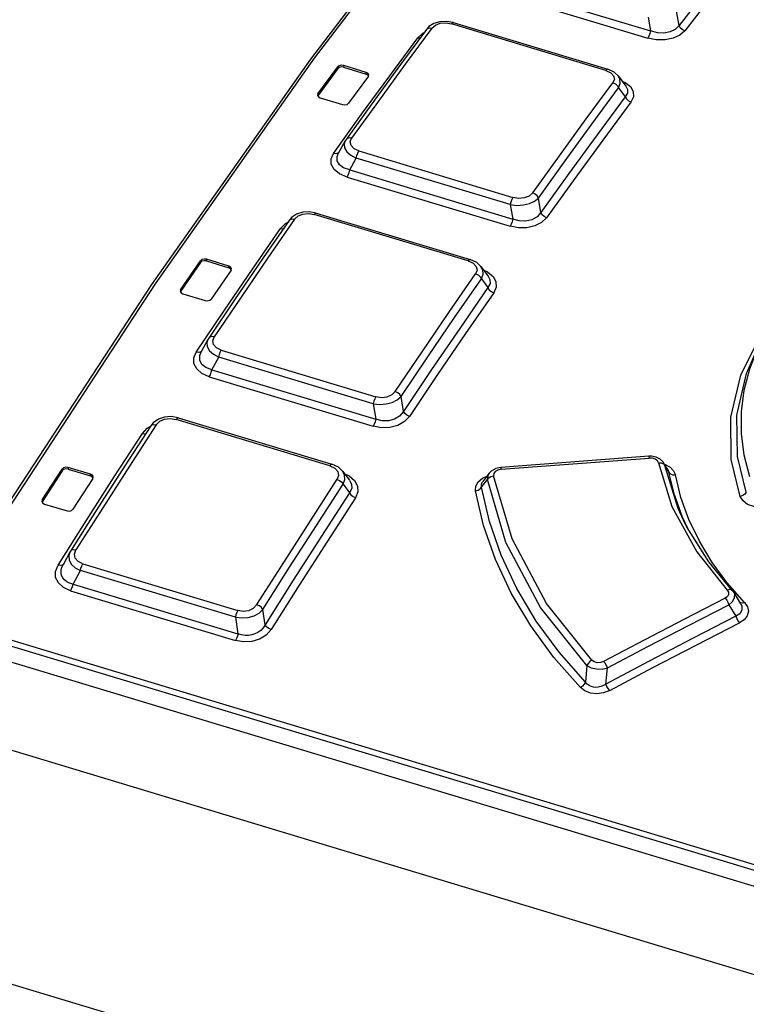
# Model space of a CAD drawing. Extents: x 0 to 594, y 0 to 420.
# Tile 19 of 25: x 497 to 503, y 131 to 140. Entities that reach past the tile are written whole.
import ezdxf

# ---------------------------------------------------------------- set-up
doc = ezdxf.new("R2010")
doc.units = 0
doc.header["$LTSCALE"] = 32.67
doc.layers.get('0').update_dxf_attribs({"linetype": 'CONTINUOUS'})

msp = doc.modelspace()

# ---------------------------------------------------------------- linework, layer by layer
at = {"color": 9, "linetype": 'CONTINUOUS'}
for p, q in [((500.9939, 140.0711), (502.4334, 139.6363)), ((500.9688, 140.0058), (502.4083, 139.571)), ((500.6144, 139.7068), (500.6643, 139.6983)), ((502.0373, 139.2836), (500.6643, 139.6983)), ((502.4128, 139.7567), (502.4334, 139.6363)), ((500.366, 139.5748), (500.4103, 139.6162)), ((500.4103, 139.6162), (500.4225, 139.6221)), ((500.366, 139.5748), (500.3857, 139.5723)), ((499.6544, 139.3001), (499.6544, 139.3152)), ((499.7075, 139.3271), (499.7074, 139.3119)), ((499.9073, 139.2515), (499.9073, 139.2667)), ((502.0373, 139.2836), (502.0802, 139.2637)), ((502.1129, 139.2063), (502.0999, 139.1741)), ((502.1802, 139.1897), (502.2086, 139.1776)), ((499.7207, 138.6568), (499.712, 138.6321)), ((499.7656, 138.6479), (499.7782, 138.6808)), ((499.8431, 138.5675), (501.2117, 138.1541)), ((499.6386, 138.5436), (499.6167, 138.5463)), ((499.761, 138.3992), (499.8193, 138.5038)), ((501.1878, 138.0905), (499.8193, 138.5038)), ((499.761, 138.3992), (501.2092, 137.9618)), ((499.7372, 138.3357), (501.1854, 137.8983)), ((501.1878, 138.0905), (501.2092, 137.9618)), ((499.3949, 138.0123), (499.4462, 138.004)), ((500.8147, 137.5906), (499.4462, 138.004)), ((499.147, 137.8797), (499.1908, 137.9235)), ((499.1908, 137.9235), (499.2108, 137.934)), ((498.4874, 137.605), (498.4874, 137.5898)), ((498.4343, 137.5764), (498.4344, 137.5916)), ((498.6873, 137.5295), (498.6873, 137.5446)), ((500.8147, 137.5906), (500.8586, 137.5699)), ((500.8586, 137.5699), (500.8849, 137.5416)), ((500.8849, 137.5416), (500.8923, 137.509)), ((500.8923, 137.509), (500.8796, 137.4753)), ((500.953, 137.507), (500.9866, 137.4924)), ((486.9814, 137.1718), (510.1124, 130.1853)), ((510.0975, 130.1341), (486.9665, 137.1206)), ((498.5448, 136.8794), (498.5578, 136.9149)), ((503.2346, 136.5743), (503.404, 136.9142)), ((498.5019, 136.8929), (498.4924, 136.8653)), ((498.4193, 136.7774), (498.3975, 136.7804)), ((498.5363, 136.6229), (498.5978, 136.7351)), ((499.9708, 136.3204), (498.5978, 136.7351)), ((498.6204, 136.7969), (499.9934, 136.3822)), ((498.5138, 136.5613), (499.9704, 136.1214)), ((498.5363, 136.6229), (499.9928, 136.183)), ((499.9708, 136.3204), (499.9928, 136.183)), ((497.9628, 136.1028), (497.9895, 136.1178)), ((498.1669, 136.1897), (498.2195, 136.1816)), ((499.5832, 135.7697), (498.2195, 136.1816)), ((497.9194, 136.0565), (497.9628, 136.1028)), ((499.5832, 135.7697), (499.628, 135.7482)), ((502.5034, 135.795), (502.6235, 135.4082)), ((502.5475, 135.7854), (502.5603, 135.7711)), ((502.5603, 135.7711), (502.5495, 135.7966)), ((502.5581, 135.7832), (502.5627, 135.782)), ((502.6791, 135.3896), (502.5603, 135.7711)), ((502.5603, 135.7711), (502.5973, 135.7122)), ((502.5627, 135.782), (502.6076, 135.7577)), ((497.2056, 135.7242), (497.2056, 135.7394)), ((497.2587, 135.7544), (497.2587, 135.7393)), ((497.4585, 135.6789), (497.4586, 135.6941)), ((499.628, 135.7482), (499.655, 135.7183)), ((499.6628, 135.6839), (499.6505, 135.6487)), ((499.655, 135.7183), (499.6628, 135.6839)), ((499.7167, 135.6965), (499.7558, 135.6794)), ((500.9404, 135.6596), (500.9802, 135.6767)), ((501.0156, 135.6733), (501.0389, 135.6792)), ((501.0407, 135.6995), (501.0388, 135.6793)), ((501.1079, 135.738), (501.0775, 135.7314)), ((502.5883, 135.7356), (502.5973, 135.7122)), ((502.5973, 135.7122), (502.6099, 135.698)), ((500.9329, 135.5795), (500.9843, 135.646)), ((502.7422, 135.253), (502.6791, 135.3896)), ((502.8674, 135.0984), (502.7746, 135.2917)), ((497.2749, 135.0009), (497.2645, 134.9702)), ((497.3156, 134.9822), (497.329, 135.0205)), ((497.1911, 134.8825), (497.1697, 134.8856)), ((497.3892, 134.8977), (498.7663, 134.4817)), ((497.303, 134.7176), (497.368, 134.838)), ((498.7451, 134.422), (497.368, 134.838)), ((497.303, 134.7176), (498.7678, 134.2752)), ((503.2695, 134.554), (503.1157, 134.7283)), ((497.2819, 134.658), (498.7466, 134.2156)), ((503.1366, 134.6697), (503.1153, 134.6639)), ((503.13, 134.5338), (503.1913, 134.4315)), ((503.2316, 134.5508), (503.2248, 134.5557)), ((503.2353, 134.5421), (503.2444, 134.5222)), ((498.7451, 134.422), (498.7678, 134.2752)), ((501.8685, 133.9932), (501.8559, 133.8456)), ((502.0375, 133.8292), (502.0505, 133.9723))]:
    msp.add_line(p, q, dxfattribs=at)
at = {"color": 7, "linetype": 'CONTINUOUS'}
for p, q in [((502.6872, 139.6829), (502.6653, 139.8104)), ((500.6204, 139.7196), (500.5623, 139.7166)), ((500.6805, 139.7088), (500.6204, 139.7196)), ((500.6805, 139.7088), (502.0534, 139.2941)), ((500.4423, 139.6489), (500.2119, 139.3369)), ((500.4654, 139.6735), (500.4423, 139.6489)), ((499.4789, 139.0744), (499.6544, 139.3152)), ((499.6544, 139.3001), (499.4789, 139.0593)), ((499.7074, 139.3119), (499.9073, 139.2515)), ((499.9073, 139.2667), (499.7075, 139.3271)), ((499.9233, 139.2581), (499.9073, 139.2667)), ((500.2119, 139.3369), (499.9574, 138.9877)), ((502.1099, 139.2683), (502.0534, 139.2941)), ((502.1483, 139.2326), (502.1099, 139.2683)), ((499.927, 139.2329), (499.7515, 138.9921)), ((499.9232, 139.243), (499.9073, 139.2515)), ((499.9278, 139.2352), (499.9232, 139.243)), ((499.927, 139.2329), (499.9306, 139.2435)), ((502.148, 139.233), (502.2147, 139.1434)), ((502.1504, 139.1279), (502.209, 139.0492)), ((499.4789, 139.0744), (499.4753, 139.0637)), ((499.4826, 139.049), (499.4986, 139.0404)), ((499.4986, 139.0404), (499.6985, 138.98)), ((499.9574, 138.9877), (499.729, 138.67)), ((499.7207, 138.6569), (499.6612, 138.5499)), ((499.729, 138.67), (499.7208, 138.6569)), ((501.4591, 138.02), (501.4376, 138.1495)), ((499.2221, 137.9503), (498.9915, 137.6165)), ((499.2451, 137.9765), (499.2221, 137.9503)), ((499.4023, 138.0269), (499.3432, 138.0231)), ((499.4636, 138.0163), (499.4023, 138.0269)), ((499.4636, 138.0163), (500.8322, 137.6029)), ((498.6873, 137.5446), (498.4874, 137.605)), ((498.9915, 137.6165), (498.7371, 137.2433)), ((500.8903, 137.5759), (500.8322, 137.6029)), ((498.2588, 137.3341), (498.4344, 137.5916)), ((498.4343, 137.5764), (498.2588, 137.319)), ((498.4874, 137.5898), (498.6873, 137.5295)), ((498.7033, 137.5358), (498.6873, 137.5446)), ((498.7032, 137.5207), (498.6873, 137.5295)), ((498.7079, 137.5122), (498.7032, 137.5207)), ((498.7069, 137.5092), (498.7106, 137.5205)), ((500.9275, 137.5409), (500.8903, 137.5759)), ((500.9273, 137.5413), (500.9916, 137.4556)), ((498.7069, 137.5092), (498.5314, 137.2518)), ((500.9309, 137.4302), (500.9891, 137.3529)), ((497.9997, 137.3806), (496.59, 135.2256)), ((498.2588, 137.3341), (498.2552, 137.3228)), ((498.2625, 137.3074), (498.2785, 137.2985)), ((498.2785, 137.2985), (498.4783, 137.2382)), ((498.7371, 137.2433), (498.5088, 136.9042)), ((486.9147, 136.9967), (510.1728, 129.9718)), ((498.5088, 136.9042), (498.502, 136.8931)), ((498.502, 136.893), (498.442, 136.7836)), ((486.3304, 136.3901), (510.3086, 129.1476)), ((500.239, 136.2528), (500.2179, 136.3846)), ((498.1754, 136.2064), (498.1155, 136.2016)), ((498.2383, 136.1959), (498.1754, 136.2064)), ((497.9934, 136.1239), (497.7628, 135.768)), ((498.0164, 136.1516), (497.9934, 136.1239)), ((498.2383, 136.1959), (499.602, 135.784)), ((502.4176, 135.8541), (501.1044, 135.7543)), ((502.4419, 135.8543), (502.4176, 135.8541)), ((502.4833, 135.8464), (502.4419, 135.8543)), ((497.7628, 135.768), (497.5084, 135.3708)), ((499.6614, 135.7559), (499.602, 135.784)), ((502.5188, 135.8286), (502.4833, 135.8464)), ((502.5453, 135.8028), (502.5188, 135.8286)), ((502.5495, 135.7968), (502.5453, 135.8028)), ((502.5559, 135.7866), (502.5494, 135.7968)), ((502.5883, 135.7357), (502.5559, 135.7866)), ((497.0301, 135.4652), (497.2056, 135.7394)), ((497.2056, 135.7242), (497.0301, 135.45)), ((497.4586, 135.6941), (497.2587, 135.7544)), ((497.2587, 135.7393), (497.4585, 135.6789)), ((497.4743, 135.6701), (497.4585, 135.6789)), ((497.4746, 135.685), (497.4586, 135.6941)), ((499.6977, 135.7215), (499.6614, 135.7559)), ((499.6976, 135.7218), (499.7598, 135.6398)), ((501.0003, 135.7031), (500.9445, 135.6299)), ((501.0181, 135.7216), (501.0003, 135.7031)), ((497.4782, 135.6571), (497.3026, 135.3829)), ((497.4793, 135.6607), (497.4743, 135.6701)), ((497.4782, 135.6571), (497.4818, 135.6691)), ((499.7026, 135.6046), (499.7605, 135.5284)), ((497.0301, 135.4652), (497.0265, 135.4532)), ((497.0337, 135.4371), (497.0497, 135.428)), ((497.0497, 135.428), (497.2496, 135.3677)), ((497.5084, 135.3708), (497.2803, 135.0102)), ((502.7423, 135.2526), (502.7422, 135.253)), ((497.2749, 135.001), (497.2142, 134.8885)), ((497.2803, 135.0103), (497.2749, 135.0011)), ((503.2353, 134.5421), (503.1754, 134.6421)), ((499.0103, 134.3567), (498.9895, 134.4915)), ((486.2681, 134.3306), (510.454, 127.0255))]:
    msp.add_line(p, q, dxfattribs=at)
at = {"color": 9, "linetype": 'CONTINUOUS'}
for points in [[(500.8539, 141.2391), (499.4447, 139.3924), (498.0325, 137.3877), (496.6224, 135.2323)], [(503.4864, 140.5929), (503.2369, 140.2792), (502.9872, 139.9602), (502.7372, 139.6361)], [(500.4915, 139.6599), (500.5233, 139.6872), (500.566, 139.703), (500.6144, 139.7068)], [(500.6643, 139.6983), (500.6738, 139.7076), (500.6805, 139.7088)], [(500.4915, 139.6599), (500.2539, 139.3381), (500.0161, 139.0117), (499.7782, 138.6808)], [(500.4423, 139.6489), (500.4514, 139.6571), (500.4696, 139.6626), (500.4916, 139.6599)], [(502.4334, 139.6363), (502.4277, 139.612), (502.4188, 139.5888), (502.4083, 139.571)], [(502.7372, 139.6361), (502.6939, 139.5971), (502.6339, 139.5695), (502.5623, 139.5553), (502.4852, 139.5557), (502.4083, 139.571)], [(502.6872, 139.6829), (502.6536, 139.6485), (502.608, 139.6262), (502.5525, 139.6161), (502.4942, 139.6194), (502.4334, 139.6363)], [(502.7373, 139.6361), (502.7158, 139.6466), (502.6982, 139.663), (502.6872, 139.6828)], [(499.6167, 138.5463), (499.8665, 138.8941), (500.1163, 139.2369), (500.366, 139.5748)], [(502.0534, 139.2941), (502.0468, 139.2929), (502.0373, 139.2836)], [(502.0802, 139.2637), (502.1058, 139.237), (502.1129, 139.2063)], [(501.3866, 138.195), (501.6245, 138.5259), (501.8623, 138.8522), (502.0999, 139.1741)], [(502.0999, 139.1742), (502.1212, 139.164), (502.139, 139.1478), (502.1504, 139.1279)], [(502.1504, 139.1279), (502.1651, 139.1678), (502.1621, 139.206), (502.1483, 139.2326)], [(502.2086, 139.1776), (502.2549, 139.1403), (502.2799, 139.0964), (502.2815, 139.0497), (502.2594, 139.0029)], [(501.4376, 138.1495), (501.6753, 138.4801), (501.9129, 138.8062), (502.1504, 139.1279)], [(502.215, 139.1429), (502.2287, 139.1156), (502.2285, 139.0824), (502.209, 139.0492)], [(502.2594, 139.0029), (502.0097, 138.665), (501.7599, 138.3222), (501.51, 137.9744)], [(502.209, 139.0492), (502.22, 139.0298), (502.2376, 139.0135), (502.2594, 139.0029)], [(499.7782, 138.6809), (499.7569, 138.6837), (499.7387, 138.6786), (499.729, 138.67)], [(499.8431, 138.5675), (499.7993, 138.5881), (499.773, 138.616), (499.7656, 138.6479)], [(499.712, 138.6321), (499.7151, 138.5962), (499.7355, 138.5607), (499.771, 138.5293), (499.8193, 138.5038)], [(499.8193, 138.5038), (499.8247, 138.5272), (499.8331, 138.5496), (499.8431, 138.5675)], [(499.7372, 138.3357), (499.6705, 138.3645), (499.6229, 138.4034), (499.5971, 138.4494), (499.595, 138.4983), (499.6167, 138.5463)], [(499.6658, 138.5571), (499.6566, 138.5488), (499.6386, 138.5436)], [(499.761, 138.3992), (499.7064, 138.418), (499.6693, 138.4459), (499.6497, 138.4815), (499.6494, 138.52), (499.6607, 138.549)], [(499.7372, 138.3357), (499.7472, 138.3535), (499.7556, 138.3759), (499.761, 138.3992)], [(501.2117, 138.1541), (501.2017, 138.1363), (501.1932, 138.1138), (501.1878, 138.0905)], [(501.1878, 138.0905), (501.2459, 138.0841), (501.304, 138.0876), (501.3586, 138.1006), (501.404, 138.1217), (501.4376, 138.1495)], [(501.3866, 138.195), (501.3552, 138.167), (501.3124, 138.1502), (501.263, 138.1457), (501.2117, 138.1541)], [(501.4376, 138.1495), (501.4262, 138.1687), (501.4082, 138.1848), (501.3867, 138.1951)], [(499.2712, 137.9611), (499.0333, 137.6166), (498.7955, 137.2678), (498.5578, 136.9149)], [(499.2221, 137.9503), (499.2316, 137.959), (499.2496, 137.9639), (499.2712, 137.9611)], [(499.2712, 137.9611), (499.3026, 137.99), (499.3455, 138.0074), (499.3949, 138.0123)], [(499.4462, 138.004), (499.4562, 138.0146), (499.4636, 138.0163)], [(501.51, 137.9744), (501.4662, 137.9317), (501.4067, 137.9012), (501.3359, 137.8849), (501.2603, 137.8838), (501.1854, 137.8983)], [(501.2092, 137.9618), (501.2038, 137.9385), (501.1954, 137.9161), (501.1854, 137.8983)], [(501.4591, 138.02), (501.4251, 137.9817), (501.3798, 137.9564), (501.325, 137.9442), (501.268, 137.9459), (501.2092, 137.9618)], [(501.5101, 137.9745), (501.4885, 137.9847), (501.4705, 138.0008), (501.4591, 138.02)], [(498.3975, 136.7804), (498.6473, 137.1515), (498.8971, 137.518), (499.147, 137.8797)], [(499.147, 137.8796), (499.1686, 137.8768), (499.172, 137.8777)], [(500.8322, 137.6029), (500.8247, 137.6012), (500.8147, 137.5906)], [(500.931, 137.4302), (500.9457, 137.4717), (500.9426, 137.5116), (500.9275, 137.5409)], [(500.1662, 136.4291), (500.4039, 136.782), (500.6417, 137.1308), (500.8796, 137.4753)], [(500.2179, 136.3846), (500.4555, 136.7374), (500.6932, 137.0859), (500.9309, 137.4302)], [(500.8796, 137.4753), (500.901, 137.4652), (500.9191, 137.4495), (500.9309, 137.4302)], [(500.9866, 137.4924), (501.0342, 137.4532), (501.06, 137.4066), (501.062, 137.3569), (501.0404, 137.3078)], [(500.9919, 137.4552), (501.0075, 137.4242), (501.0079, 137.3883), (500.9891, 137.3529)], [(500.9891, 137.3529), (501.0005, 137.3341), (501.0185, 137.3182), (501.0404, 137.3078)], [(501.0404, 137.3078), (500.7905, 136.9461), (500.5406, 136.5796), (500.2909, 136.2085)], [(498.5578, 136.9148), (498.5365, 136.9177), (498.5186, 136.9131), (498.5088, 136.9042)], [(498.4924, 136.8653), (498.4954, 136.8281), (498.5156, 136.7918), (498.5504, 136.7603), (498.5978, 136.7351)], [(498.6204, 136.7969), (498.5775, 136.8175), (498.5519, 136.846), (498.5448, 136.8794)], [(503.317, 135.6713), (503.267, 135.8625), (503.2418, 136.0558), (503.2413, 136.2494), (503.2657, 136.4412), (503.3148, 136.6297), (503.3882, 136.8137), (503.4115, 136.8613)], [(498.5138, 136.5613), (498.4483, 136.5902), (498.4019, 136.6298), (498.377, 136.6774), (498.3754, 136.7286), (498.3975, 136.7804)], [(498.4464, 136.7908), (498.437, 136.7822), (498.4193, 136.7774)], [(498.5363, 136.6229), (498.4829, 136.642), (498.447, 136.6707), (498.4283, 136.7081), (498.4285, 136.7489), (498.4415, 136.7827)], [(498.5978, 136.7351), (498.603, 136.7575), (498.6109, 136.7792), (498.6204, 136.7969)], [(503.2846, 135.5349), (503.2077, 135.8529), (503.2017, 136.2204), (503.2876, 136.5907), (503.3695, 136.7787)], [(498.5138, 136.5613), (498.5233, 136.579), (498.5312, 136.6006), (498.5363, 136.6229)], [(503.2308, 135.4975), (503.1516, 135.8257), (503.1467, 136.201), (503.2346, 136.5743)], [(499.9708, 136.3204), (500.0281, 136.3143), (500.0852, 136.3185), (500.139, 136.3326), (500.184, 136.3551), (500.2179, 136.3846)], [(499.9934, 136.3822), (499.9838, 136.3645), (499.9759, 136.3428), (499.9708, 136.3204)], [(500.1662, 136.4291), (500.1344, 136.3984), (500.0917, 136.3799), (500.0433, 136.3743), (499.9934, 136.3822)], [(500.2179, 136.3846), (500.2062, 136.403), (500.1881, 136.4187), (500.1661, 136.429)], [(500.2909, 136.2085), (500.2466, 136.1619), (500.1874, 136.1287), (500.1174, 136.1102), (500.0432, 136.1078), (499.9704, 136.1214)], [(500.239, 136.2528), (500.2046, 136.2104), (500.1596, 136.1822), (500.1053, 136.1678), (500.0497, 136.1682), (499.9928, 136.183)], [(500.2909, 136.2085), (500.2694, 136.2184), (500.2512, 136.2339), (500.239, 136.2528)], [(498.0424, 136.1344), (497.8043, 135.767), (497.5664, 135.3956), (497.329, 135.0205)], [(497.9934, 136.1239), (498.003, 136.1327), (498.0207, 136.1372), (498.0422, 136.1342)], [(498.0424, 136.1344), (498.0734, 136.1647), (498.1166, 136.1837), (498.1669, 136.1897)], [(498.2195, 136.1816), (498.23, 136.1936), (498.2383, 136.1959)], [(499.9928, 136.183), (499.9877, 136.1607), (499.9798, 136.1391), (499.9704, 136.1214)], [(497.1698, 134.8857), (497.4194, 135.2804), (497.6693, 135.6707), (497.9194, 136.0565)], [(497.9194, 136.0564), (497.9409, 136.0534), (497.9491, 136.0555)], [(502.4176, 135.8541), (502.4189, 135.8511), (502.4211, 135.8383)], [(499.602, 135.784), (499.5937, 135.7817), (499.5832, 135.7697)], [(501.1079, 135.738), (501.9833, 135.8055), (502.4211, 135.8383)], [(502.5034, 135.795), (502.4942, 135.8137), (502.4756, 135.8283), (502.4501, 135.8369), (502.4211, 135.8383)], [(502.5034, 135.795), (502.5274, 135.7939), (502.5475, 135.7854)], [(499.7026, 135.6047), (499.7174, 135.6478), (499.7143, 135.6894), (499.6977, 135.7215)], [(499.7558, 135.6794), (499.8047, 135.6381), (499.8314, 135.5889), (499.8339, 135.5361), (499.8127, 135.4846)], [(501.0003, 135.7031), (500.9897, 135.6847), (500.9843, 135.646)], [(500.9843, 135.646), (500.9965, 135.6616), (501.0156, 135.6733)], [(501.9132, 134.0405), (501.5095, 134.5458), (501.2034, 135.121), (501.0388, 135.6793)], [(501.0775, 135.7314), (501.054, 135.7179), (501.0407, 135.6995)], [(501.1079, 135.738), (501.1058, 135.7509), (501.1044, 135.7543)], [(502.7651, 135.2103), (502.7185, 135.3117), (502.6467, 135.5111), (502.5973, 135.7122)], [(502.6076, 135.7577), (502.6387, 135.7254), (502.6543, 135.6877)], [(502.6099, 135.698), (502.6298, 135.6893), (502.6542, 135.6879)], [(502.7746, 135.2917), (502.7034, 135.4886), (502.6543, 135.6877)], [(498.9371, 134.5348), (499.1745, 134.9099), (499.4124, 135.2812), (499.6505, 135.6487)], [(498.9895, 134.4915), (499.227, 134.8666), (499.4647, 135.2377), (499.7026, 135.6046)], [(499.6504, 135.6484), (499.6718, 135.6386), (499.6902, 135.6232), (499.7026, 135.6046)], [(499.7599, 135.6396), (499.7776, 135.6047), (499.7785, 135.566), (499.7605, 135.5284)], [(500.8783, 135.5466), (500.8806, 135.5889), (500.9018, 135.6275), (500.9404, 135.6596)], [(500.9329, 135.5795), (500.9332, 135.6078), (500.9445, 135.6299)], [(501.8685, 133.9932), (501.4569, 134.508), (501.1488, 135.0879), (500.9843, 135.646)], [(499.7605, 135.5284), (499.7724, 135.5102), (499.7907, 135.4948), (499.8127, 135.4846)], [(500.8783, 135.5467), (500.901, 135.5522), (500.9202, 135.5636), (500.9329, 135.5795)], [(501.8117, 133.798), (501.5757, 134.065), (501.3696, 134.3455), (501.1957, 134.6363), (501.0553, 134.935), (500.9493, 135.2394), (500.8783, 135.5466)], [(501.8559, 133.8456), (501.6218, 134.111), (501.4181, 134.3889), (501.2463, 134.6771), (501.1077, 134.9731), (501.003, 135.2746), (500.9329, 135.5795)], [(503.2846, 135.5349), (503.2725, 135.5182), (503.2537, 135.5051), (503.2307, 135.4975)], [(503.4765, 135.4106), (503.4109, 135.4012), (503.3504, 135.4066), (503.296, 135.426), (503.2553, 135.4571), (503.2308, 135.4975)], [(499.8127, 135.4846), (499.5626, 135.0989), (499.3127, 134.7086), (499.0631, 134.3138)], [(502.6235, 135.4082), (502.844, 135.0027), (503.1154, 134.6639)], [(503.1157, 134.7283), (502.9814, 134.9102), (502.8674, 135.0984)], [(497.3289, 135.0202), (497.3077, 135.0233), (497.2902, 135.0191), (497.2803, 135.0103)], [(497.3892, 134.8977), (497.3473, 134.9183), (497.3224, 134.9473), (497.3156, 134.9822)], [(497.2819, 134.658), (497.2175, 134.6869), (497.1725, 134.7272), (497.1483, 134.7763), (497.1471, 134.8299), (497.1698, 134.8857)], [(497.2182, 134.8954), (497.2086, 134.8867), (497.1911, 134.8825)], [(497.303, 134.7176), (497.273, 134.7264), (497.2478, 134.7387), (497.2275, 134.754), (497.2121, 134.7721), (497.2018, 134.7926), (497.1968, 134.8156), (497.1976, 134.8409), (497.2049, 134.8684), (497.2139, 134.888)], [(497.2645, 134.9702), (497.2674, 134.9317), (497.2873, 134.8945), (497.3216, 134.8628), (497.368, 134.838)], [(497.368, 134.838), (497.3728, 134.8593), (497.3803, 134.8802), (497.3892, 134.8977)], [(497.2819, 134.658), (497.2908, 134.6755), (497.2982, 134.6963), (497.303, 134.7176)], [(503.127, 134.6246), (503.1166, 134.6065), (503.0969, 134.5919)], [(503.1154, 134.6639), (503.1268, 134.6444), (503.127, 134.6246)], [(503.13, 134.5338), (503.1632, 134.5628), (503.181, 134.5953), (503.1816, 134.6276), (503.1754, 134.6421)], [(503.1605, 134.6618), (503.1539, 134.6667), (503.1366, 134.6697)], [(498.9371, 134.5348), (498.9048, 134.5013), (498.8623, 134.4811), (498.8149, 134.4745), (498.7663, 134.4817)], [(498.9895, 134.4915), (498.9773, 134.5092), (498.9589, 134.5244), (498.9368, 134.5345)], [(503.0969, 134.5919), (502.7368, 134.4064), (502.3769, 134.219), (502.0172, 134.0298)], [(502.0505, 133.9723), (502.4102, 134.1614), (502.77, 134.3485), (503.13, 134.5338)], [(503.0968, 134.5919), (503.1102, 134.5758), (503.1219, 134.5555), (503.13, 134.5338)], [(503.2695, 134.554), (503.2953, 134.5157), (503.3029, 134.4755), (503.2921, 134.4358), (503.2648, 134.4009), (503.2243, 134.3733)], [(503.2695, 134.554), (503.2489, 134.5481), (503.2316, 134.5508)], [(498.7451, 134.422), (498.8015, 134.4162), (498.8577, 134.4211), (498.9108, 134.4363), (498.9554, 134.4601), (498.9895, 134.4915)], [(498.7663, 134.4817), (498.7573, 134.4643), (498.7499, 134.4434), (498.7451, 134.422)], [(503.2444, 134.5222), (503.2459, 134.4848), (503.2272, 134.4536), (503.1913, 134.4315)], [(503.1913, 134.4315), (502.8065, 134.2329), (502.4219, 134.0321), (502.0375, 133.8292)], [(502.071, 133.7719), (502.4552, 133.9745), (502.8396, 134.175), (503.2243, 134.3733)], [(503.1913, 134.4315), (503.1992, 134.4103), (503.2108, 134.39), (503.2245, 134.3734)], [(499.0631, 134.3138), (499.0183, 134.2632), (498.9595, 134.2272), (498.8902, 134.2065), (498.8174, 134.2028), (498.7466, 134.2156)], [(498.7678, 134.2752), (498.763, 134.2539), (498.7556, 134.2331), (498.7466, 134.2156)], [(499.0103, 134.3567), (498.9924, 134.3286), (498.9706, 134.3055), (498.946, 134.2873), (498.9194, 134.2739), (498.8912, 134.265), (498.8617, 134.2605), (498.831, 134.2605), (498.7995, 134.2653), (498.7678, 134.2752)], [(499.063, 134.3137), (499.0415, 134.3235), (499.0229, 134.3385), (499.0103, 134.3567)], [(501.9132, 134.0405), (501.8947, 134.0282), (501.879, 134.0117), (501.8685, 133.9932)], [(502.0172, 134.0298), (501.9884, 134.0198), (501.9598, 134.0188), (501.9339, 134.0259), (501.9132, 134.0405)], [(502.0505, 133.9723), (502.0425, 133.9932), (502.0308, 134.0133), (502.0172, 134.0298)], [(501.8685, 133.9932), (501.9061, 133.9734), (501.9529, 133.9629), (502.0031, 133.9625), (502.0505, 133.9723)], [(501.8559, 133.8456), (501.8456, 133.827), (501.8301, 133.8104), (501.8117, 133.798)], [(502.0375, 133.8292), (502.0145, 133.8152), (501.9916, 133.8059), (501.9693, 133.8008), (501.9478, 133.7993), (501.9271, 133.8014), (501.9074, 133.8068), (501.8887, 133.8158), (501.8714, 133.8286), (501.8559, 133.8456)], [(502.071, 133.7719), (502.0149, 133.7504), (501.9574, 133.7428), (501.9007, 133.7491), (501.8513, 133.7679), (501.8117, 133.798)], [(502.0709, 133.7718), (502.0576, 133.7878), (502.0459, 133.8078), (502.0375, 133.8292)]]:
    msp.add_lwpolyline(points, dxfattribs=at)
at = {"color": 7, "linetype": 'CONTINUOUS'}
for points in [[(500.8211, 141.2317), (499.4118, 139.385), (497.9997, 137.3806)], [(503.4368, 140.6404), (503.1872, 140.3264), (502.9373, 140.0072), (502.6872, 139.6829)], [(500.5623, 139.7166), (500.5092, 139.7009), (500.4654, 139.6735)], [(499.7075, 139.3271), (499.687, 139.3295), (499.6677, 139.3252), (499.6544, 139.3152)], [(499.7074, 139.3119), (499.687, 139.3143), (499.6676, 139.31), (499.6544, 139.3001)], [(499.9306, 139.2435), (499.9305, 139.2458), (499.9233, 139.2581)], [(499.4753, 139.0637), (499.4755, 139.0614), (499.4826, 139.049)], [(502.209, 139.0492), (501.9591, 138.7111), (501.7091, 138.368), (501.4591, 138.02)], [(499.6985, 138.98), (499.7189, 138.9776), (499.7382, 138.982), (499.7515, 138.9921)], [(499.3432, 138.0231), (499.2894, 138.0058), (499.2451, 137.9765)], [(498.4874, 137.605), (498.4669, 137.6072), (498.4477, 137.6023), (498.4344, 137.5916)], [(498.4874, 137.5898), (498.467, 137.5921), (498.4476, 137.5871), (498.4343, 137.5764)], [(498.7106, 137.5205), (498.7104, 137.5229), (498.7033, 137.5358)], [(500.9891, 137.3529), (500.739, 136.9909), (500.489, 136.6242), (500.239, 136.2528)], [(498.2552, 137.3228), (498.2554, 137.3203), (498.2625, 137.3074)], [(498.4784, 137.2382), (498.4988, 137.236), (498.5181, 137.2409), (498.5314, 137.2518)], [(498.1155, 136.2016), (498.061, 136.1828), (498.0164, 136.1516)], [(497.2587, 135.7544), (497.2381, 135.7564), (497.2191, 135.7511), (497.2056, 135.7394)], [(497.2587, 135.7393), (497.2385, 135.7413), (497.2186, 135.7357), (497.2056, 135.7242)], [(497.4818, 135.6691), (497.4817, 135.6717), (497.4746, 135.685)], [(501.1044, 135.7543), (501.0586, 135.7445), (501.0181, 135.7216)], [(499.7605, 135.5284), (499.5102, 135.1423), (499.2602, 134.7518), (499.0103, 134.3567)], [(497.0265, 135.4532), (497.0266, 135.4505), (497.0337, 135.4371)], [(497.2496, 135.3677), (497.2702, 135.3657), (497.2892, 135.3712), (497.3026, 135.3829)], [(503.1605, 134.6618), (502.9506, 134.914), (502.7595, 135.2192), (502.7422, 135.253)], [(503.1753, 134.6423), (503.1731, 134.6459), (503.1605, 134.6618)]]:
    msp.add_lwpolyline(points, dxfattribs=at)

doc.saveas('drawing.dxf')
